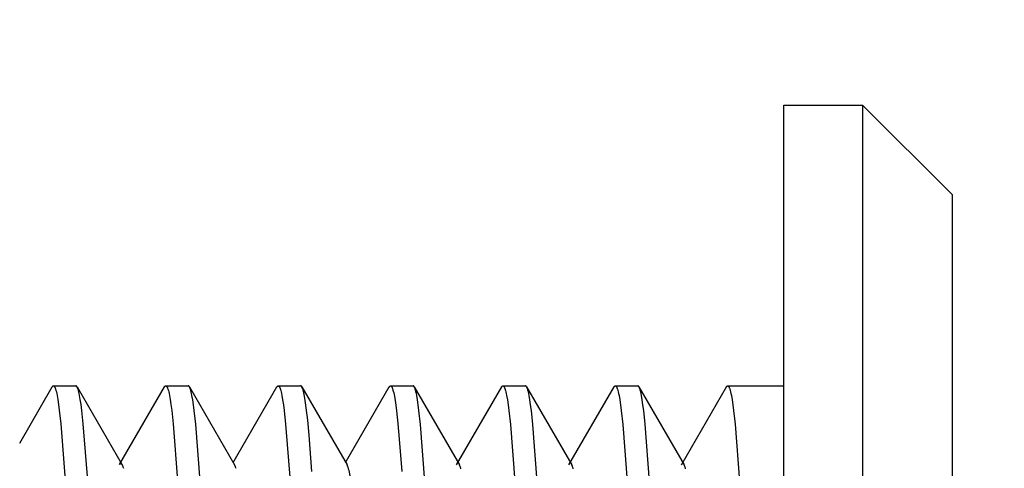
# Model space of a CAD drawing. Header units: millimetres. Extents: x -5878 to -4878, y 4408 to 5408.
# Tile 82 of 119: x -5053.73 to -5044.96, y 4881.66 to 4885.66. Entities that reach past the tile are written whole.
import ezdxf

# ---------------------------------------------------------------- set-up
doc = ezdxf.new("R2010")
doc.units = ezdxf.units.MM
doc.layers.add('SHOW Mini_Safetyfree Holder', color=7, linetype='Continuous', true_color=0x000000)
doc.styles.add('Arial Standard', font='txt')
doc.dimstyles.get("Standard").update_dxf_attribs({"dimscale": 10, "dimtxt": 2.5, "dimasz": 3, "dimexe": 1, "dimexo": 0.5, "dimgap": 0.8, "dimtad": 1, "dimtoh": 1, "dimzin": 1, "dimdsep": 46, "dimtxsty": 'Arial Standard', "dimblk": 'OPEN90', "dimcen": 2.5, "dimadec": 1, "dimazin": 1, "dimtfac": 1, "dimtdec": 4, "dimtix": 1, "dimtofl": 0, "dimtmove": 1, "dimatfit": 3, "dimldrblk": 'OPEN90', "dimfxl": 1, "dimtolj": 1, "dimtzin": 1, "dimarcsym": 0})

# ---------------------------------------------------------------- blocks, each defined once
blk = doc.blocks.new('*D4')
at = {"layer": 'Defpoints', "color": 0}
for p in [(-5072.6774, 4922.2759), (-5072.6774, 4846.2759), (-4983.3288, 4846.2759)]:
    blk.add_point(p, dxfattribs=at)
at = {"layer": 'SHOW Mini_Safetyfree Holder', "color": 0, "lineweight": -2}
for p, q in [((-5066.6774, 4922.2759), (-4980.3288, 4922.2759)), ((-4983.3288, 4916.2759), (-4983.3288, 4852.2759)), ((-5066.6774, 4846.2759), (-4980.3288, 4846.2759))]:
    blk.add_line(p, q, dxfattribs=at)
at = {"layer": 'SHOW Mini_Safetyfree Holder', "color": 0}
for points in [[(-4982.3288, 4916.2759), (-4984.3288, 4916.2759), (-4983.3288, 4922.2759)], [(-4984.3288, 4852.2759), (-4982.3288, 4852.2759), (-4983.3288, 4846.2759)]]:
    blk.add_solid(points, dxfattribs=at)
at = {"layer": 'SHOW Mini_Safetyfree Holder', "color": 0, "insert": (-4990.3233, 4884.2759), "char_height": 9, "attachment_point": 5, "rotation": 90, "style": 'Arial Standard'}
blk.add_mtext('\\A1;76.00', dxfattribs=at)

msp = doc.modelspace()

# ---------------------------------------------------------------- linework, layer by layer
at = {"layer": 'SHOW Mini_Safetyfree Holder', "color": 18, "lineweight": -3, "true_color": 0x000000}
for points in [[(-5046.9257, 4884.8959), (-5046.2257, 4884.8959)], [(-5046.9257, 4871.8959), (-5046.9257, 4884.8958), (-5046.9257, 4884.8959)], [(-5046.2257, 4884.8959), (-5045.4257, 4884.0959)], [(-5046.2257, 4884.8959), (-5046.2257, 4884.8958), (-5046.2257, 4878.3959), (-5046.2257, 4871.8959)], [(-5045.4257, 4872.6959), (-5045.4257, 4884.0958), (-5045.4257, 4884.0959)], [(-5053.4367, 4882.3864), (-5053.436, 4882.3876), (-5053.4353, 4882.3886), (-5053.4346, 4882.3896), (-5053.4343, 4882.3901), (-5053.434, 4882.3906), (-5053.4336, 4882.391), (-5053.4333, 4882.3914), (-5053.4329, 4882.3918), (-5053.4326, 4882.3922), (-5053.4322, 4882.3926), (-5053.4319, 4882.3929), (-5053.4316, 4882.3932), (-5053.4312, 4882.3935), (-5053.4309, 4882.3938), (-5053.4305, 4882.3941), (-5053.4304, 4882.3942), (-5053.4302, 4882.3943), (-5053.43, 4882.3945), (-5053.4298, 4882.3946), (-5053.4297, 4882.3947), (-5053.4295, 4882.3948), (-5053.4293, 4882.3949), (-5053.4292, 4882.395), (-5053.429, 4882.3951), (-5053.4288, 4882.3952), (-5053.4286, 4882.3952), (-5053.4285, 4882.3953), (-5053.4283, 4882.3954), (-5053.4281, 4882.3955), (-5053.428, 4882.3955), (-5053.4278, 4882.3956), (-5053.4276, 4882.3956), (-5053.4274, 4882.3957), (-5053.4273, 4882.3957), (-5053.4271, 4882.3958), (-5053.4269, 4882.3958), (-5053.4268, 4882.3958), (-5053.4266, 4882.3958), (-5053.4264, 4882.3959), (-5053.4262, 4882.3959), (-5053.4261, 4882.3959), (-5053.4259, 4882.3959), (-5053.4257, 4882.3959)], [(-5053.4257, 4882.3959), (-5053.2257, 4882.3959)], [(-5053.4257, 4882.3959), (-5053.4255, 4882.3959), (-5053.4253, 4882.3959), (-5053.4251, 4882.3959), (-5053.4249, 4882.3959), (-5053.4247, 4882.3958), (-5053.4245, 4882.3958), (-5053.4243, 4882.3957), (-5053.4241, 4882.3957), (-5053.4239, 4882.3956), (-5053.4237, 4882.3956), (-5053.4235, 4882.3955), (-5053.4233, 4882.3954), (-5053.4231, 4882.3953), (-5053.4229, 4882.3953), (-5053.4227, 4882.3952), (-5053.4225, 4882.3951), (-5053.4223, 4882.395), (-5053.422, 4882.3948), (-5053.4218, 4882.3947), (-5053.4216, 4882.3946), (-5053.4214, 4882.3945), (-5053.4212, 4882.3943), (-5053.421, 4882.3942), (-5053.4208, 4882.394), (-5053.4206, 4882.3938), (-5053.4204, 4882.3937), (-5053.4202, 4882.3935), (-5053.42, 4882.3933), (-5053.4196, 4882.3929), (-5053.4192, 4882.3925), (-5053.4188, 4882.3921), (-5053.4184, 4882.3916), (-5053.418, 4882.3911), (-5053.4175, 4882.3906), (-5053.4171, 4882.3901), (-5053.4167, 4882.3895), (-5053.4163, 4882.3889), (-5053.4159, 4882.3883), (-5053.4155, 4882.3877), (-5053.4151, 4882.387), (-5053.4143, 4882.3855), (-5053.4134, 4882.384), (-5053.4126, 4882.3824), (-5053.4118, 4882.3806), (-5053.411, 4882.3788), (-5053.4102, 4882.3768), (-5053.4093, 4882.3747), (-5053.4077, 4882.3703), (-5053.4061, 4882.3654), (-5053.4044, 4882.3601), (-5053.4028, 4882.3543), (-5053.3995, 4882.3416), (-5053.3962, 4882.3271), (-5053.3929, 4882.3109), (-5053.3863, 4882.2735), (-5053.3797, 4882.2294), (-5053.3731, 4882.1788), (-5053.3599, 4882.0587), (-5053.3208, 4881.5569)], [(-5053.2147, 4882.3862), (-5053.2153, 4882.3874), (-5053.216, 4882.3885), (-5053.2167, 4882.3895), (-5053.2171, 4882.39), (-5053.2174, 4882.3905), (-5053.2178, 4882.3909), (-5053.2181, 4882.3913), (-5053.2185, 4882.3917), (-5053.2188, 4882.3921), (-5053.2192, 4882.3925), (-5053.2195, 4882.3929), (-5053.2199, 4882.3932), (-5053.2202, 4882.3935), (-5053.2205, 4882.3938), (-5053.2209, 4882.3941), (-5053.2211, 4882.3942), (-5053.2212, 4882.3943), (-5053.2214, 4882.3944), (-5053.2216, 4882.3945), (-5053.2218, 4882.3947), (-5053.2219, 4882.3948), (-5053.2221, 4882.3949), (-5053.2223, 4882.395), (-5053.2224, 4882.3951), (-5053.2226, 4882.3951), (-5053.2228, 4882.3952), (-5053.223, 4882.3953), (-5053.2231, 4882.3954), (-5053.2233, 4882.3954), (-5053.2235, 4882.3955), (-5053.2237, 4882.3956), (-5053.2238, 4882.3956), (-5053.224, 4882.3957), (-5053.2242, 4882.3957), (-5053.2243, 4882.3958), (-5053.2245, 4882.3958), (-5053.2247, 4882.3958), (-5053.2249, 4882.3958), (-5053.225, 4882.3959), (-5053.2252, 4882.3959), (-5053.2254, 4882.3959), (-5053.2256, 4882.3959), (-5053.2257, 4882.3959)], [(-5052.4367, 4882.3864), (-5052.436, 4882.3876), (-5052.4353, 4882.3887), (-5052.4346, 4882.3897), (-5052.4343, 4882.3901), (-5052.4339, 4882.3906), (-5052.4336, 4882.391), (-5052.4332, 4882.3914), (-5052.4329, 4882.3918), (-5052.4326, 4882.3922), (-5052.4322, 4882.3926), (-5052.4319, 4882.3929), (-5052.4315, 4882.3932), (-5052.4312, 4882.3935), (-5052.4309, 4882.3938), (-5052.4305, 4882.3941), (-5052.4303, 4882.3942), (-5052.4302, 4882.3943), (-5052.43, 4882.3945), (-5052.4298, 4882.3946), (-5052.4297, 4882.3947), (-5052.4295, 4882.3948), (-5052.4293, 4882.3949), (-5052.4291, 4882.395), (-5052.429, 4882.3951), (-5052.4288, 4882.3952), (-5052.4286, 4882.3952), (-5052.4285, 4882.3953), (-5052.4283, 4882.3954), (-5052.4281, 4882.3955), (-5052.428, 4882.3955), (-5052.4278, 4882.3956), (-5052.4276, 4882.3956), (-5052.4274, 4882.3957), (-5052.4273, 4882.3957), (-5052.4271, 4882.3958), (-5052.4269, 4882.3958), (-5052.4268, 4882.3958), (-5052.4266, 4882.3958), (-5052.4264, 4882.3959), (-5052.4262, 4882.3959), (-5052.4261, 4882.3959), (-5052.4259, 4882.3959), (-5052.4257, 4882.3959)], [(-5052.4257, 4882.3959), (-5052.2257, 4882.3959)], [(-5052.4257, 4882.3959), (-5052.4255, 4882.3959), (-5052.4253, 4882.3959), (-5052.4251, 4882.3959), (-5052.4249, 4882.3959), (-5052.4247, 4882.3958), (-5052.4245, 4882.3958), (-5052.4243, 4882.3957), (-5052.4241, 4882.3957), (-5052.4239, 4882.3956), (-5052.4237, 4882.3956), (-5052.4235, 4882.3955), (-5052.4233, 4882.3954), (-5052.4231, 4882.3953), (-5052.4229, 4882.3953), (-5052.4227, 4882.3952), (-5052.4225, 4882.3951), (-5052.4223, 4882.3949), (-5052.422, 4882.3948), (-5052.4218, 4882.3947), (-5052.4216, 4882.3946), (-5052.4214, 4882.3944), (-5052.4212, 4882.3943), (-5052.421, 4882.3942), (-5052.4208, 4882.394), (-5052.4206, 4882.3938), (-5052.4204, 4882.3937), (-5052.4202, 4882.3935), (-5052.42, 4882.3933), (-5052.4196, 4882.3929), (-5052.4192, 4882.3925), (-5052.4188, 4882.3921), (-5052.4184, 4882.3916), (-5052.4179, 4882.3911), (-5052.4175, 4882.3906), (-5052.4171, 4882.3901), (-5052.4167, 4882.3895), (-5052.4163, 4882.3889), (-5052.4159, 4882.3883), (-5052.4155, 4882.3876), (-5052.4151, 4882.387), (-5052.4143, 4882.3855), (-5052.4134, 4882.384), (-5052.4126, 4882.3823), (-5052.4118, 4882.3806), (-5052.411, 4882.3787), (-5052.4101, 4882.3768), (-5052.4093, 4882.3747), (-5052.4077, 4882.3702), (-5052.406, 4882.3653), (-5052.4044, 4882.36), (-5052.4027, 4882.3542), (-5052.3994, 4882.3414), (-5052.3961, 4882.3269), (-5052.3928, 4882.3106), (-5052.3862, 4882.273), (-5052.3795, 4882.2286), (-5052.3729, 4882.1776), (-5052.3597, 4882.0563), (-5052.3204, 4881.5521)], [(-5052.2151, 4882.387), (-5052.2158, 4882.3881), (-5052.2164, 4882.3891), (-5052.2168, 4882.3896), (-5052.2171, 4882.39), (-5052.2174, 4882.3905), (-5052.2178, 4882.3909), (-5052.2181, 4882.3913), (-5052.2184, 4882.3917), (-5052.2188, 4882.3921), (-5052.2191, 4882.3924), (-5052.2194, 4882.3928), (-5052.2198, 4882.3931), (-5052.2201, 4882.3934), (-5052.2204, 4882.3937), (-5052.2208, 4882.394), (-5052.2211, 4882.3942), (-5052.2213, 4882.3943), (-5052.2214, 4882.3944), (-5052.2216, 4882.3945), (-5052.2218, 4882.3947), (-5052.2219, 4882.3948), (-5052.2221, 4882.3949), (-5052.2222, 4882.3949), (-5052.2224, 4882.395), (-5052.2226, 4882.3951), (-5052.2227, 4882.3952), (-5052.2229, 4882.3953), (-5052.2231, 4882.3954), (-5052.2232, 4882.3954), (-5052.2234, 4882.3955), (-5052.2236, 4882.3955), (-5052.2237, 4882.3956), (-5052.2239, 4882.3956), (-5052.2241, 4882.3957), (-5052.2242, 4882.3957), (-5052.2244, 4882.3958), (-5052.2246, 4882.3958), (-5052.2247, 4882.3958), (-5052.2249, 4882.3959), (-5052.2251, 4882.3959), (-5052.2252, 4882.3959), (-5052.2254, 4882.3959), (-5052.2256, 4882.3959), (-5052.2257, 4882.3959)], [(-5051.4366, 4882.3865), (-5051.436, 4882.3876), (-5051.4353, 4882.3887), (-5051.4346, 4882.3897), (-5051.4343, 4882.3902), (-5051.4339, 4882.3906), (-5051.4336, 4882.391), (-5051.4332, 4882.3914), (-5051.4329, 4882.3918), (-5051.4325, 4882.3922), (-5051.4322, 4882.3926), (-5051.4319, 4882.3929), (-5051.4315, 4882.3932), (-5051.4312, 4882.3935), (-5051.4308, 4882.3938), (-5051.4305, 4882.3941), (-5051.4303, 4882.3942), (-5051.4302, 4882.3943), (-5051.43, 4882.3945), (-5051.4298, 4882.3946), (-5051.4297, 4882.3947), (-5051.4295, 4882.3948), (-5051.4293, 4882.3949), (-5051.4291, 4882.395), (-5051.429, 4882.3951), (-5051.4288, 4882.3952), (-5051.4286, 4882.3952), (-5051.4285, 4882.3953), (-5051.4283, 4882.3954), (-5051.4281, 4882.3955), (-5051.4279, 4882.3955), (-5051.4278, 4882.3956), (-5051.4276, 4882.3956), (-5051.4274, 4882.3957), (-5051.4273, 4882.3957), (-5051.4271, 4882.3958), (-5051.4269, 4882.3958), (-5051.4268, 4882.3958), (-5051.4266, 4882.3958), (-5051.4264, 4882.3959), (-5051.4262, 4882.3959), (-5051.4261, 4882.3959), (-5051.4259, 4882.3959), (-5051.4257, 4882.3959)], [(-5051.4257, 4882.3959), (-5051.2257, 4882.3959)], [(-5051.4257, 4882.3959), (-5051.4255, 4882.3959), (-5051.4253, 4882.3959), (-5051.4251, 4882.3959), (-5051.4249, 4882.3959), (-5051.4247, 4882.3958), (-5051.4245, 4882.3958), (-5051.4243, 4882.3957), (-5051.4241, 4882.3957), (-5051.4239, 4882.3956), (-5051.4237, 4882.3956), (-5051.4235, 4882.3955), (-5051.4233, 4882.3954), (-5051.4231, 4882.3953), (-5051.4229, 4882.3953), (-5051.4227, 4882.3952), (-5051.4225, 4882.3951), (-5051.4223, 4882.3949), (-5051.422, 4882.3948), (-5051.4218, 4882.3947), (-5051.4216, 4882.3946), (-5051.4214, 4882.3944), (-5051.4212, 4882.3943), (-5051.421, 4882.3942), (-5051.4208, 4882.394), (-5051.4206, 4882.3938), (-5051.4204, 4882.3937), (-5051.4202, 4882.3935), (-5051.42, 4882.3933), (-5051.4196, 4882.3929), (-5051.4192, 4882.3925), (-5051.4188, 4882.3921), (-5051.4184, 4882.3916), (-5051.4179, 4882.3911), (-5051.4175, 4882.3906), (-5051.4171, 4882.3901), (-5051.4167, 4882.3895), (-5051.4163, 4882.3889), (-5051.4159, 4882.3883), (-5051.4155, 4882.3876), (-5051.4151, 4882.3869), (-5051.4142, 4882.3855), (-5051.4134, 4882.384), (-5051.4126, 4882.3823), (-5051.4118, 4882.3806), (-5051.411, 4882.3787), (-5051.4101, 4882.3767), (-5051.4093, 4882.3746), (-5051.4077, 4882.3702), (-5051.406, 4882.3652), (-5051.4044, 4882.3599), (-5051.4027, 4882.3541), (-5051.3994, 4882.3413), (-5051.3961, 4882.3267), (-5051.3928, 4882.3104), (-5051.3861, 4882.2726), (-5051.3795, 4882.228), (-5051.3728, 4882.1766), (-5051.3595, 4882.0544), (-5051.3201, 4881.5472)], [(-5051.2148, 4882.3866), (-5051.2155, 4882.3877), (-5051.2162, 4882.3888), (-5051.2169, 4882.3897), (-5051.2172, 4882.3902), (-5051.2176, 4882.3907), (-5051.2179, 4882.3911), (-5051.2183, 4882.3915), (-5051.2186, 4882.3919), (-5051.2189, 4882.3923), (-5051.2193, 4882.3926), (-5051.2196, 4882.393), (-5051.22, 4882.3933), (-5051.2203, 4882.3936), (-5051.2206, 4882.3939), (-5051.221, 4882.3941), (-5051.2211, 4882.3942), (-5051.2213, 4882.3944), (-5051.2215, 4882.3945), (-5051.2217, 4882.3946), (-5051.2218, 4882.3947), (-5051.222, 4882.3948), (-5051.2222, 4882.3949), (-5051.2223, 4882.395), (-5051.2225, 4882.3951), (-5051.2227, 4882.3952), (-5051.2228, 4882.3953), (-5051.223, 4882.3953), (-5051.2232, 4882.3954), (-5051.2234, 4882.3955), (-5051.2235, 4882.3955), (-5051.2237, 4882.3956), (-5051.2239, 4882.3956), (-5051.224, 4882.3957), (-5051.2242, 4882.3957), (-5051.2244, 4882.3958), (-5051.2245, 4882.3958), (-5051.2247, 4882.3958), (-5051.2249, 4882.3958), (-5051.2251, 4882.3959), (-5051.2252, 4882.3959), (-5051.2254, 4882.3959), (-5051.2256, 4882.3959), (-5051.2257, 4882.3959)], [(-5050.4366, 4882.3865), (-5050.4359, 4882.3877), (-5050.4353, 4882.3887), (-5050.4346, 4882.3897), (-5050.4342, 4882.3902), (-5050.4339, 4882.3906), (-5050.4336, 4882.3911), (-5050.4332, 4882.3915), (-5050.4329, 4882.3919), (-5050.4325, 4882.3922), (-5050.4322, 4882.3926), (-5050.4319, 4882.3929), (-5050.4315, 4882.3933), (-5050.4312, 4882.3936), (-5050.4308, 4882.3938), (-5050.4305, 4882.3941), (-5050.4303, 4882.3942), (-5050.4302, 4882.3944), (-5050.43, 4882.3945), (-5050.4298, 4882.3946), (-5050.4296, 4882.3947), (-5050.4295, 4882.3948), (-5050.4293, 4882.3949), (-5050.4291, 4882.395), (-5050.429, 4882.3951), (-5050.4288, 4882.3952), (-5050.4286, 4882.3952), (-5050.4285, 4882.3953), (-5050.4283, 4882.3954), (-5050.4281, 4882.3955), (-5050.4279, 4882.3955), (-5050.4278, 4882.3956), (-5050.4276, 4882.3956), (-5050.4274, 4882.3957), (-5050.4273, 4882.3957), (-5050.4271, 4882.3958), (-5050.4269, 4882.3958), (-5050.4268, 4882.3958), (-5050.4266, 4882.3958), (-5050.4264, 4882.3959), (-5050.4262, 4882.3959), (-5050.4261, 4882.3959), (-5050.4259, 4882.3959), (-5050.4257, 4882.3959)], [(-5050.4257, 4882.3959), (-5050.2257, 4882.3959)], [(-5050.4257, 4882.3959), (-5050.4255, 4882.3959), (-5050.4253, 4882.3959), (-5050.4252, 4882.3959), (-5050.425, 4882.3959), (-5050.4248, 4882.3958), (-5050.4246, 4882.3958), (-5050.4244, 4882.3958), (-5050.4242, 4882.3957), (-5050.424, 4882.3957), (-5050.4238, 4882.3956), (-5050.4236, 4882.3956), (-5050.4234, 4882.3955), (-5050.4232, 4882.3954), (-5050.423, 4882.3953), (-5050.4228, 4882.3952), (-5050.4226, 4882.3952), (-5050.4224, 4882.3951), (-5050.4223, 4882.395), (-5050.4221, 4882.3948), (-5050.4219, 4882.3947), (-5050.4217, 4882.3946), (-5050.4215, 4882.3945), (-5050.4213, 4882.3943), (-5050.4211, 4882.3942), (-5050.4209, 4882.3941), (-5050.4207, 4882.3939), (-5050.4205, 4882.3938), (-5050.4203, 4882.3936), (-5050.4199, 4882.3933), (-5050.4195, 4882.3929), (-5050.4192, 4882.3925), (-5050.4188, 4882.3921), (-5050.4184, 4882.3916), (-5050.418, 4882.3912), (-5050.4176, 4882.3907), (-5050.4172, 4882.3902), (-5050.4168, 4882.3897), (-5050.4164, 4882.3891), (-5050.4161, 4882.3885), (-5050.4157, 4882.3879), (-5050.4149, 4882.3866), (-5050.4141, 4882.3853), (-5050.4133, 4882.3838), (-5050.4126, 4882.3822), (-5050.4118, 4882.3806), (-5050.411, 4882.3788), (-5050.4102, 4882.377), (-5050.4087, 4882.373), (-5050.4071, 4882.3686), (-5050.4056, 4882.3638), (-5050.404, 4882.3587), (-5050.4009, 4882.3472), (-5050.3977, 4882.3342), (-5050.3946, 4882.3196), (-5050.3883, 4882.2858), (-5050.382, 4882.2459), (-5050.3757, 4882.1999), (-5050.3631, 4882.0902), (-5050.3506, 4881.9579), (-5050.3257, 4881.632)], [(-5050.2147, 4882.3864), (-5050.2154, 4882.3875), (-5050.2161, 4882.3886), (-5050.2168, 4882.3896), (-5050.2171, 4882.3901), (-5050.2175, 4882.3905), (-5050.2178, 4882.391), (-5050.2182, 4882.3914), (-5050.2185, 4882.3918), (-5050.2189, 4882.3922), (-5050.2192, 4882.3925), (-5050.2195, 4882.3929), (-5050.2199, 4882.3932), (-5050.2202, 4882.3935), (-5050.2206, 4882.3938), (-5050.2209, 4882.3941), (-5050.2211, 4882.3942), (-5050.2213, 4882.3943), (-5050.2214, 4882.3945), (-5050.2216, 4882.3946), (-5050.2218, 4882.3947), (-5050.222, 4882.3948), (-5050.2221, 4882.3949), (-5050.2223, 4882.395), (-5050.2225, 4882.3951), (-5050.2226, 4882.3952), (-5050.2228, 4882.3952), (-5050.223, 4882.3953), (-5050.2232, 4882.3954), (-5050.2233, 4882.3955), (-5050.2235, 4882.3955), (-5050.2237, 4882.3956), (-5050.2238, 4882.3956), (-5050.224, 4882.3957), (-5050.2242, 4882.3957), (-5050.2244, 4882.3958), (-5050.2245, 4882.3958), (-5050.2247, 4882.3958), (-5050.2249, 4882.3958), (-5050.225, 4882.3959), (-5050.2252, 4882.3959), (-5050.2254, 4882.3959), (-5050.2256, 4882.3959), (-5050.2257, 4882.3959)], [(-5049.4367, 4882.3864), (-5049.436, 4882.3875), (-5049.4353, 4882.3886), (-5049.4347, 4882.3896), (-5049.4343, 4882.3901), (-5049.434, 4882.3905), (-5049.4336, 4882.391), (-5049.4333, 4882.3914), (-5049.4329, 4882.3918), (-5049.4326, 4882.3922), (-5049.4323, 4882.3925), (-5049.4319, 4882.3929), (-5049.4316, 4882.3932), (-5049.4312, 4882.3935), (-5049.4309, 4882.3938), (-5049.4305, 4882.3941), (-5049.4304, 4882.3942), (-5049.4302, 4882.3943), (-5049.43, 4882.3945), (-5049.4298, 4882.3946), (-5049.4297, 4882.3947), (-5049.4295, 4882.3948), (-5049.4293, 4882.3949), (-5049.4292, 4882.395), (-5049.429, 4882.3951), (-5049.4288, 4882.3952), (-5049.4286, 4882.3952), (-5049.4285, 4882.3953), (-5049.4283, 4882.3954), (-5049.4281, 4882.3955), (-5049.428, 4882.3955), (-5049.4278, 4882.3956), (-5049.4276, 4882.3956), (-5049.4274, 4882.3957), (-5049.4273, 4882.3957), (-5049.4271, 4882.3958), (-5049.4269, 4882.3958), (-5049.4268, 4882.3958), (-5049.4266, 4882.3958), (-5049.4264, 4882.3959), (-5049.4262, 4882.3959), (-5049.4261, 4882.3959), (-5049.4259, 4882.3959), (-5049.4257, 4882.3959)], [(-5049.4257, 4882.3959), (-5049.2257, 4882.3959)], [(-5049.4257, 4882.3959), (-5049.4255, 4882.3959), (-5049.4253, 4882.3959), (-5049.4251, 4882.3959), (-5049.4249, 4882.3959), (-5049.4247, 4882.3958), (-5049.4245, 4882.3958), (-5049.4243, 4882.3957), (-5049.4241, 4882.3957), (-5049.4239, 4882.3956), (-5049.4237, 4882.3956), (-5049.4235, 4882.3955), (-5049.4233, 4882.3954), (-5049.4231, 4882.3953), (-5049.4229, 4882.3953), (-5049.4227, 4882.3952), (-5049.4225, 4882.3951), (-5049.4222, 4882.3949), (-5049.422, 4882.3948), (-5049.4218, 4882.3947), (-5049.4216, 4882.3946), (-5049.4214, 4882.3944), (-5049.4212, 4882.3943), (-5049.421, 4882.3942), (-5049.4208, 4882.394), (-5049.4206, 4882.3938), (-5049.4204, 4882.3937), (-5049.4202, 4882.3935), (-5049.42, 4882.3933), (-5049.4196, 4882.3929), (-5049.4192, 4882.3925), (-5049.4188, 4882.3921), (-5049.4184, 4882.3916), (-5049.4179, 4882.3911), (-5049.4175, 4882.3906), (-5049.4171, 4882.3901), (-5049.4167, 4882.3895), (-5049.4163, 4882.3889), (-5049.4159, 4882.3883), (-5049.4155, 4882.3876), (-5049.4151, 4882.3869), (-5049.4142, 4882.3855), (-5049.4134, 4882.384), (-5049.4126, 4882.3823), (-5049.4118, 4882.3805), (-5049.4109, 4882.3787), (-5049.4101, 4882.3767), (-5049.4093, 4882.3746), (-5049.4076, 4882.3701), (-5049.406, 4882.3652), (-5049.4043, 4882.3599), (-5049.4027, 4882.3541), (-5049.3994, 4882.3412), (-5049.3961, 4882.3265), (-5049.3927, 4882.3102), (-5049.3861, 4882.2723), (-5049.3794, 4882.2275), (-5049.3727, 4882.1759), (-5049.3594, 4882.0529), (-5049.3199, 4881.543)], [(-5049.2147, 4882.3864), (-5049.2154, 4882.3875), (-5049.2161, 4882.3886), (-5049.2168, 4882.3896), (-5049.2171, 4882.3901), (-5049.2175, 4882.3905), (-5049.2178, 4882.391), (-5049.2182, 4882.3914), (-5049.2185, 4882.3918), (-5049.2189, 4882.3922), (-5049.2192, 4882.3925), (-5049.2195, 4882.3929), (-5049.2199, 4882.3932), (-5049.2202, 4882.3935), (-5049.2206, 4882.3938), (-5049.2209, 4882.3941), (-5049.2211, 4882.3942), (-5049.2213, 4882.3943), (-5049.2214, 4882.3945), (-5049.2216, 4882.3946), (-5049.2218, 4882.3947), (-5049.222, 4882.3948), (-5049.2221, 4882.3949), (-5049.2223, 4882.395), (-5049.2225, 4882.3951), (-5049.2226, 4882.3952), (-5049.2228, 4882.3952), (-5049.223, 4882.3953), (-5049.2232, 4882.3954), (-5049.2233, 4882.3955), (-5049.2235, 4882.3955), (-5049.2237, 4882.3956), (-5049.2238, 4882.3956), (-5049.224, 4882.3957), (-5049.2242, 4882.3957), (-5049.2244, 4882.3958), (-5049.2245, 4882.3958), (-5049.2247, 4882.3958), (-5049.2249, 4882.3958), (-5049.225, 4882.3959), (-5049.2252, 4882.3959), (-5049.2254, 4882.3959), (-5049.2256, 4882.3959), (-5049.2257, 4882.3959)], [(-5048.4367, 4882.3864), (-5048.436, 4882.3876), (-5048.4353, 4882.3886), (-5048.4346, 4882.3896), (-5048.4343, 4882.3901), (-5048.434, 4882.3906), (-5048.4336, 4882.391), (-5048.4333, 4882.3914), (-5048.4329, 4882.3918), (-5048.4326, 4882.3922), (-5048.4322, 4882.3926), (-5048.4319, 4882.3929), (-5048.4316, 4882.3932), (-5048.4312, 4882.3935), (-5048.4309, 4882.3938), (-5048.4305, 4882.3941), (-5048.4304, 4882.3942), (-5048.4302, 4882.3943), (-5048.43, 4882.3945), (-5048.4298, 4882.3946), (-5048.4297, 4882.3947), (-5048.4295, 4882.3948), (-5048.4293, 4882.3949), (-5048.4292, 4882.395), (-5048.429, 4882.3951), (-5048.4288, 4882.3952), (-5048.4286, 4882.3952), (-5048.4285, 4882.3953), (-5048.4283, 4882.3954), (-5048.4281, 4882.3955), (-5048.428, 4882.3955), (-5048.4278, 4882.3956), (-5048.4276, 4882.3956), (-5048.4274, 4882.3957), (-5048.4273, 4882.3957), (-5048.4271, 4882.3958), (-5048.4269, 4882.3958), (-5048.4268, 4882.3958), (-5048.4266, 4882.3958), (-5048.4264, 4882.3959), (-5048.4262, 4882.3959), (-5048.4261, 4882.3959), (-5048.4259, 4882.3959), (-5048.4257, 4882.3959)], [(-5048.4257, 4882.3959), (-5048.2257, 4882.3959)], [(-5048.4257, 4882.3959), (-5048.4255, 4882.3959), (-5048.4253, 4882.3959), (-5048.4251, 4882.3959), (-5048.4249, 4882.3959), (-5048.4247, 4882.3958), (-5048.4245, 4882.3958), (-5048.4243, 4882.3957), (-5048.4241, 4882.3957), (-5048.4239, 4882.3956), (-5048.4237, 4882.3956), (-5048.4235, 4882.3955), (-5048.4233, 4882.3954), (-5048.4231, 4882.3953), (-5048.4229, 4882.3953), (-5048.4227, 4882.3952), (-5048.4225, 4882.3951), (-5048.4222, 4882.3949), (-5048.422, 4882.3948), (-5048.4218, 4882.3947), (-5048.4216, 4882.3946), (-5048.4214, 4882.3944), (-5048.4212, 4882.3943), (-5048.421, 4882.3942), (-5048.4208, 4882.394), (-5048.4206, 4882.3938), (-5048.4204, 4882.3937), (-5048.4202, 4882.3935), (-5048.42, 4882.3933), (-5048.4196, 4882.3929), (-5048.4192, 4882.3925), (-5048.4188, 4882.3921), (-5048.4184, 4882.3916), (-5048.4179, 4882.3911), (-5048.4175, 4882.3906), (-5048.4171, 4882.3901), (-5048.4167, 4882.3895), (-5048.4163, 4882.3889), (-5048.4159, 4882.3883), (-5048.4155, 4882.3876), (-5048.4151, 4882.3869), (-5048.4142, 4882.3855), (-5048.4134, 4882.384), (-5048.4126, 4882.3823), (-5048.4118, 4882.3805), (-5048.4109, 4882.3787), (-5048.4101, 4882.3767), (-5048.4093, 4882.3746), (-5048.4076, 4882.3701), (-5048.406, 4882.3652), (-5048.4043, 4882.3599), (-5048.4027, 4882.3541), (-5048.3994, 4882.3412), (-5048.3961, 4882.3265), (-5048.3927, 4882.3102), (-5048.3861, 4882.2722), (-5048.3794, 4882.2274), (-5048.3727, 4882.1759), (-5048.3593, 4882.0529), (-5048.3198, 4881.5429)], [(-5048.2148, 4882.3864), (-5048.2155, 4882.3876), (-5048.2161, 4882.3887), (-5048.2168, 4882.3897), (-5048.2172, 4882.3901), (-5048.2175, 4882.3906), (-5048.2179, 4882.391), (-5048.2182, 4882.3914), (-5048.2185, 4882.3918), (-5048.2189, 4882.3922), (-5048.2192, 4882.3926), (-5048.2196, 4882.3929), (-5048.2199, 4882.3932), (-5048.2203, 4882.3935), (-5048.2206, 4882.3938), (-5048.2209, 4882.3941), (-5048.2211, 4882.3942), (-5048.2213, 4882.3943), (-5048.2215, 4882.3945), (-5048.2216, 4882.3946), (-5048.2218, 4882.3947), (-5048.222, 4882.3948), (-5048.2221, 4882.3949), (-5048.2223, 4882.395), (-5048.2225, 4882.3951), (-5048.2227, 4882.3952), (-5048.2228, 4882.3952), (-5048.223, 4882.3953), (-5048.2232, 4882.3954), (-5048.2233, 4882.3955), (-5048.2235, 4882.3955), (-5048.2237, 4882.3956), (-5048.2239, 4882.3956), (-5048.224, 4882.3957), (-5048.2242, 4882.3957), (-5048.2244, 4882.3958), (-5048.2245, 4882.3958), (-5048.2247, 4882.3958), (-5048.2249, 4882.3958), (-5048.225, 4882.3959), (-5048.2252, 4882.3959), (-5048.2254, 4882.3959), (-5048.2256, 4882.3959), (-5048.2257, 4882.3959)], [(-5047.4367, 4882.3865), (-5047.436, 4882.3876), (-5047.4353, 4882.3887), (-5047.4346, 4882.3897), (-5047.4343, 4882.3901), (-5047.4339, 4882.3906), (-5047.4336, 4882.391), (-5047.4332, 4882.3915), (-5047.4329, 4882.3918), (-5047.4326, 4882.3922), (-5047.4322, 4882.3926), (-5047.4319, 4882.3929), (-5047.4315, 4882.3932), (-5047.4312, 4882.3936), (-5047.4309, 4882.3938), (-5047.4305, 4882.3941), (-5047.4303, 4882.3942), (-5047.4302, 4882.3944), (-5047.43, 4882.3945), (-5047.4298, 4882.3946), (-5047.4297, 4882.3947), (-5047.4295, 4882.3948), (-5047.4293, 4882.3949), (-5047.4291, 4882.395), (-5047.429, 4882.3951), (-5047.4288, 4882.3952), (-5047.4286, 4882.3952), (-5047.4285, 4882.3953), (-5047.4283, 4882.3954), (-5047.4281, 4882.3955), (-5047.428, 4882.3955), (-5047.4278, 4882.3956), (-5047.4276, 4882.3956), (-5047.4274, 4882.3957), (-5047.4273, 4882.3957), (-5047.4271, 4882.3958), (-5047.4269, 4882.3958), (-5047.4268, 4882.3958), (-5047.4266, 4882.3958), (-5047.4264, 4882.3959), (-5047.4262, 4882.3959), (-5047.4261, 4882.3959), (-5047.4259, 4882.3959), (-5047.4257, 4882.3959)], [(-5047.4257, 4882.3959), (-5046.9257, 4882.3959)], [(-5047.4257, 4882.3959), (-5047.4255, 4882.3959), (-5047.4253, 4882.3959), (-5047.4251, 4882.3959), (-5047.4249, 4882.3959), (-5047.4247, 4882.3958), (-5047.4245, 4882.3958), (-5047.4243, 4882.3957), (-5047.4241, 4882.3957), (-5047.4239, 4882.3956), (-5047.4237, 4882.3956), (-5047.4235, 4882.3955), (-5047.4233, 4882.3954), (-5047.4231, 4882.3953), (-5047.4229, 4882.3953), (-5047.4227, 4882.3952), (-5047.4225, 4882.3951), (-5047.4223, 4882.3949), (-5047.422, 4882.3948), (-5047.4218, 4882.3947), (-5047.4216, 4882.3946), (-5047.4214, 4882.3944), (-5047.4212, 4882.3943), (-5047.421, 4882.3942), (-5047.4208, 4882.394), (-5047.4206, 4882.3938), (-5047.4204, 4882.3937), (-5047.4202, 4882.3935), (-5047.42, 4882.3933), (-5047.4196, 4882.3929), (-5047.4192, 4882.3925), (-5047.4188, 4882.3921), (-5047.4184, 4882.3916), (-5047.4179, 4882.3911), (-5047.4175, 4882.3906), (-5047.4171, 4882.3901), (-5047.4167, 4882.3895), (-5047.4163, 4882.3889), (-5047.4159, 4882.3883), (-5047.4155, 4882.3876), (-5047.4151, 4882.3869), (-5047.4142, 4882.3855), (-5047.4134, 4882.384), (-5047.4126, 4882.3823), (-5047.4118, 4882.3806), (-5047.411, 4882.3787), (-5047.4101, 4882.3767), (-5047.4093, 4882.3746), (-5047.4077, 4882.3702), (-5047.406, 4882.3652), (-5047.4044, 4882.3599), (-5047.4027, 4882.3541), (-5047.3994, 4882.3412), (-5047.3961, 4882.3266), (-5047.3927, 4882.3102), (-5047.3861, 4882.2723), (-5047.3794, 4882.2276), (-5047.3727, 4882.1761), (-5047.3594, 4882.0533), (-5047.3199, 4881.5437)], [(-5053.7257, 4881.887), (-5053.4366, 4882.3864)], [(-5053.1204, 4881.5521), (-5053.1597, 4882.0563), (-5053.1729, 4882.1776), (-5053.1795, 4882.2286), (-5053.1862, 4882.273), (-5053.1928, 4882.3106), (-5053.1961, 4882.3269), (-5053.1994, 4882.3414), (-5053.2013, 4882.349), (-5053.2032, 4882.3561), (-5053.2051, 4882.3625), (-5053.2071, 4882.3684), (-5053.209, 4882.3737), (-5053.2099, 4882.3762), (-5053.2109, 4882.3785), (-5053.2118, 4882.3806), (-5053.2128, 4882.3826), (-5053.2137, 4882.3845), (-5053.2147, 4882.3862)], [(-5053.2147, 4882.3862), (-5052.8124, 4881.6915)], [(-5052.8372, 4881.6946), (-5052.4366, 4882.3864)], [(-5052.2154, 4882.3868), (-5051.8131, 4881.692)], [(-5052.1201, 4881.5472), (-5052.1595, 4882.0544), (-5052.1728, 4882.1766), (-5052.1795, 4882.228), (-5052.1861, 4882.2726), (-5052.1928, 4882.3104), (-5052.1961, 4882.3267), (-5052.1994, 4882.3413), (-5052.2014, 4882.3491), (-5052.2033, 4882.3564), (-5052.2053, 4882.363), (-5052.2073, 4882.369), (-5052.2082, 4882.3718), (-5052.2092, 4882.3744), (-5052.2102, 4882.3769), (-5052.2112, 4882.3792), (-5052.2122, 4882.3814), (-5052.2131, 4882.3834), (-5052.2141, 4882.3853), (-5052.2146, 4882.3862), (-5052.2151, 4882.387)], [(-5051.8258, 4881.7143), (-5051.4366, 4882.3865)], [(-5051.2156, 4882.3861), (-5050.8131, 4881.6914)], [(-5051.1257, 4881.632), (-5051.1506, 4881.9579), (-5051.1631, 4882.0902), (-5051.1757, 4882.1999), (-5051.182, 4882.2459), (-5051.1883, 4882.2858), (-5051.1946, 4882.3196), (-5051.1977, 4882.3342), (-5051.2009, 4882.3472), (-5051.2026, 4882.3538), (-5051.2044, 4882.36), (-5051.2061, 4882.3656), (-5051.2079, 4882.3708), (-5051.2096, 4882.3754), (-5051.2105, 4882.3776), (-5051.2114, 4882.3796), (-5051.2122, 4882.3815), (-5051.2131, 4882.3833), (-5051.214, 4882.385), (-5051.2148, 4882.3866)], [(-5050.8261, 4881.7138), (-5050.4366, 4882.3865)], [(-5050.2148, 4882.3863), (-5049.8125, 4881.6915)], [(-5050.1199, 4881.543), (-5050.1594, 4882.0529), (-5050.1727, 4882.1759), (-5050.1794, 4882.2275), (-5050.1861, 4882.2723), (-5050.1927, 4882.3102), (-5050.1961, 4882.3265), (-5050.1994, 4882.3412), (-5050.2013, 4882.3489), (-5050.2032, 4882.356), (-5050.2051, 4882.3625), (-5050.2071, 4882.3684), (-5050.209, 4882.3738), (-5050.2099, 4882.3763), (-5050.2109, 4882.3786), (-5050.2119, 4882.3807), (-5050.2128, 4882.3828), (-5050.2138, 4882.3846), (-5050.2143, 4882.3855), (-5050.2147, 4882.3864)], [(-5049.8378, 4881.6935), (-5049.4367, 4882.3863)], [(-5049.2148, 4882.3863), (-5048.8125, 4881.6916)], [(-5049.1198, 4881.5429), (-5049.1593, 4882.0529), (-5049.1727, 4882.1759), (-5049.1794, 4882.2274), (-5049.1861, 4882.2722), (-5049.1927, 4882.3102), (-5049.1961, 4882.3265), (-5049.1994, 4882.3412), (-5049.2013, 4882.3489), (-5049.2032, 4882.356), (-5049.2051, 4882.3625), (-5049.2071, 4882.3684), (-5049.209, 4882.3738), (-5049.2099, 4882.3763), (-5049.2109, 4882.3786), (-5049.2119, 4882.3807), (-5049.2128, 4882.3828), (-5049.2138, 4882.3846), (-5049.2142, 4882.3855), (-5049.2147, 4882.3864)], [(-5048.8377, 4881.6938), (-5048.4366, 4882.3864)], [(-5048.1199, 4881.5437), (-5048.1594, 4882.0533), (-5048.1727, 4882.1761), (-5048.1794, 4882.2276), (-5048.1861, 4882.2723), (-5048.1927, 4882.3102), (-5048.1961, 4882.3266), (-5048.1994, 4882.3412), (-5048.2013, 4882.3489), (-5048.2032, 4882.3561), (-5048.2052, 4882.3626), (-5048.2071, 4882.3685), (-5048.209, 4882.3739), (-5048.21, 4882.3763), (-5048.2109, 4882.3786), (-5048.2119, 4882.3808), (-5048.2129, 4882.3828), (-5048.2138, 4882.3847), (-5048.2143, 4882.3856), (-5048.2148, 4882.3864)], [(-5048.2148, 4882.3864), (-5047.8125, 4881.6916)], [(-5047.8376, 4881.6939), (-5047.4366, 4882.3864)], [(-5052.8124, 4881.6915), (-5052.8132, 4881.6928), (-5052.814, 4881.694), (-5052.8147, 4881.6952), (-5052.8155, 4881.6962), (-5052.8159, 4881.6967), (-5052.8162, 4881.6972), (-5052.8166, 4881.6977), (-5052.817, 4881.6981), (-5052.8174, 4881.6985), (-5052.8178, 4881.6989), (-5052.8182, 4881.6993), (-5052.8185, 4881.6997), (-5052.8189, 4881.7), (-5052.8193, 4881.7004), (-5052.8197, 4881.7007), (-5052.8201, 4881.701), (-5052.8204, 4881.7013), (-5052.8208, 4881.7015), (-5052.821, 4881.7016), (-5052.8212, 4881.7017), (-5052.8214, 4881.7019), (-5052.8216, 4881.702), (-5052.8218, 4881.7021), (-5052.822, 4881.7022), (-5052.8222, 4881.7022), (-5052.8223, 4881.7023), (-5052.8225, 4881.7024), (-5052.8227, 4881.7025), (-5052.8229, 4881.7026), (-5052.8231, 4881.7026), (-5052.8233, 4881.7027), (-5052.8235, 4881.7028), (-5052.8237, 4881.7028), (-5052.8239, 4881.7029), (-5052.8241, 4881.7029), (-5052.8243, 4881.7029), (-5052.8244, 4881.703), (-5052.8246, 4881.703), (-5052.8248, 4881.703), (-5052.825, 4881.703), (-5052.8252, 4881.7031), (-5052.8254, 4881.7031), (-5052.8256, 4881.7031), (-5052.8258, 4881.7031), (-5052.826, 4881.7031), (-5052.8262, 4881.7031), (-5052.8264, 4881.7031), (-5052.8265, 4881.703), (-5052.8267, 4881.703), (-5052.8269, 4881.703), (-5052.8271, 4881.703), (-5052.8273, 4881.7029), (-5052.8275, 4881.7029), (-5052.8277, 4881.7028), (-5052.8279, 4881.7028), (-5052.8281, 4881.7027), (-5052.8283, 4881.7027), (-5052.8285, 4881.7026), (-5052.8286, 4881.7025), (-5052.8288, 4881.7025), (-5052.829, 4881.7024), (-5052.8292, 4881.7023), (-5052.8294, 4881.7022), (-5052.8296, 4881.7021), (-5052.8298, 4881.702), (-5052.83, 4881.7019), (-5052.8302, 4881.7018), (-5052.8304, 4881.7017), (-5052.8305, 4881.7016), (-5052.8307, 4881.7014), (-5052.8311, 4881.7012), (-5052.8315, 4881.7009), (-5052.8319, 4881.7006), (-5052.8323, 4881.7003), (-5052.8326, 4881.7), (-5052.833, 4881.6996), (-5052.8334, 4881.6992), (-5052.8338, 4881.6988), (-5052.8342, 4881.6984), (-5052.8346, 4881.698), (-5052.8349, 4881.6976), (-5052.8353, 4881.6971), (-5052.8357, 4881.6966), (-5052.8361, 4881.6961), (-5052.8368, 4881.695), (-5052.8373, 4881.6944)], [(-5052.8004, 4881.6612), (-5052.8021, 4881.6668), (-5052.8039, 4881.6719), (-5052.8056, 4881.6766), (-5052.8073, 4881.681), (-5052.8082, 4881.683), (-5052.8091, 4881.685), (-5052.8099, 4881.6868), (-5052.8107, 4881.6884), (-5052.8116, 4881.69), (-5052.8124, 4881.6915)], [(-5051.8128, 4881.6922), (-5051.8135, 4881.6934), (-5051.8143, 4881.6945), (-5051.815, 4881.6955), (-5051.8157, 4881.6965)], [(-5051.8004, 4881.6612), (-5051.8021, 4881.6668), (-5051.8039, 4881.6719), (-5051.8056, 4881.6766), (-5051.8073, 4881.681), (-5051.8082, 4881.683), (-5051.8091, 4881.685), (-5051.81, 4881.6869), (-5051.8109, 4881.6888), (-5051.8119, 4881.6906), (-5051.8128, 4881.6922)], [(-5050.7257, 4881.0715), (-5050.7535, 4881.3684), (-5050.7674, 4881.4834), (-5050.7743, 4881.5322), (-5050.7813, 4881.575), (-5050.7882, 4881.6117), (-5050.7917, 4881.6278), (-5050.7952, 4881.6423), (-5050.7986, 4881.6553), (-5050.8004, 4881.6612), (-5050.8021, 4881.6668), (-5050.8039, 4881.6719), (-5050.8056, 4881.6766), (-5050.8073, 4881.681), (-5050.8082, 4881.683), (-5050.8091, 4881.685), (-5050.8099, 4881.6868), (-5050.8108, 4881.6885), (-5050.8117, 4881.6902), (-5050.8125, 4881.6917)], [(-5049.7991, 4881.6569), (-5049.8008, 4881.6627), (-5049.8026, 4881.6681), (-5049.8043, 4881.6732), (-5049.8061, 4881.6779), (-5049.8077, 4881.6818), (-5049.8093, 4881.6854), (-5049.81, 4881.687), (-5049.8108, 4881.6886), (-5049.8116, 4881.6901), (-5049.8124, 4881.6916)], [(-5048.7993, 4881.6576), (-5048.801, 4881.6634), (-5048.8028, 4881.6688), (-5048.8052, 4881.6756), (-5048.8064, 4881.6787), (-5048.8076, 4881.6817), (-5048.8088, 4881.6844), (-5048.81, 4881.687), (-5048.8112, 4881.6894), (-5048.8118, 4881.6905), (-5048.8124, 4881.6916)], [(-5047.7995, 4881.6583), (-5047.8011, 4881.6636), (-5047.8027, 4881.6687), (-5047.8044, 4881.6733), (-5047.806, 4881.6777), (-5047.8076, 4881.6817), (-5047.8092, 4881.6853), (-5047.81, 4881.687), (-5047.8109, 4881.6886), (-5047.8117, 4881.6902), (-5047.8125, 4881.6916)]]:
    msp.add_lwpolyline(points, dxfattribs=at)

# ---------------------------------------------------------------- dimensions: what is measured, and where the dimension line sits
at = {"layer": 'SHOW Mini_Safetyfree Holder', "color": 5, "true_color": 0x0000ff}
dim = msp.add_linear_dim(base=(-4983.3288, 4846.2759), p1=(-5072.6774, 4922.2759), p2=(-5072.6774, 4846.2759), angle=90, dimstyle='Standard', override={"dimscale": 3, "dimtxt": 3, "dimasz": 2, "dimexe": 1, "dimexo": 2, "dimgap": 0.8, "dimtad": 1, "dimtih": 0, "dimtoh": 0, "dimdec": 2, "dimzin": 1, "dimtxsty": 'Arial Standard', "dimsah": 0, "dimcen": 2.5, "dimadec": 1, "dimazin": 1, "dimtix": 0, "dimtmove": 0, "dimtzin": 1}, dxfattribs=at)
dim.commit()
dim.dimension.update_dxf_attribs({"geometry": '*D4', "text_midpoint": (-4990.3233, 4884.2759)})

doc.saveas('drawing.dxf')
